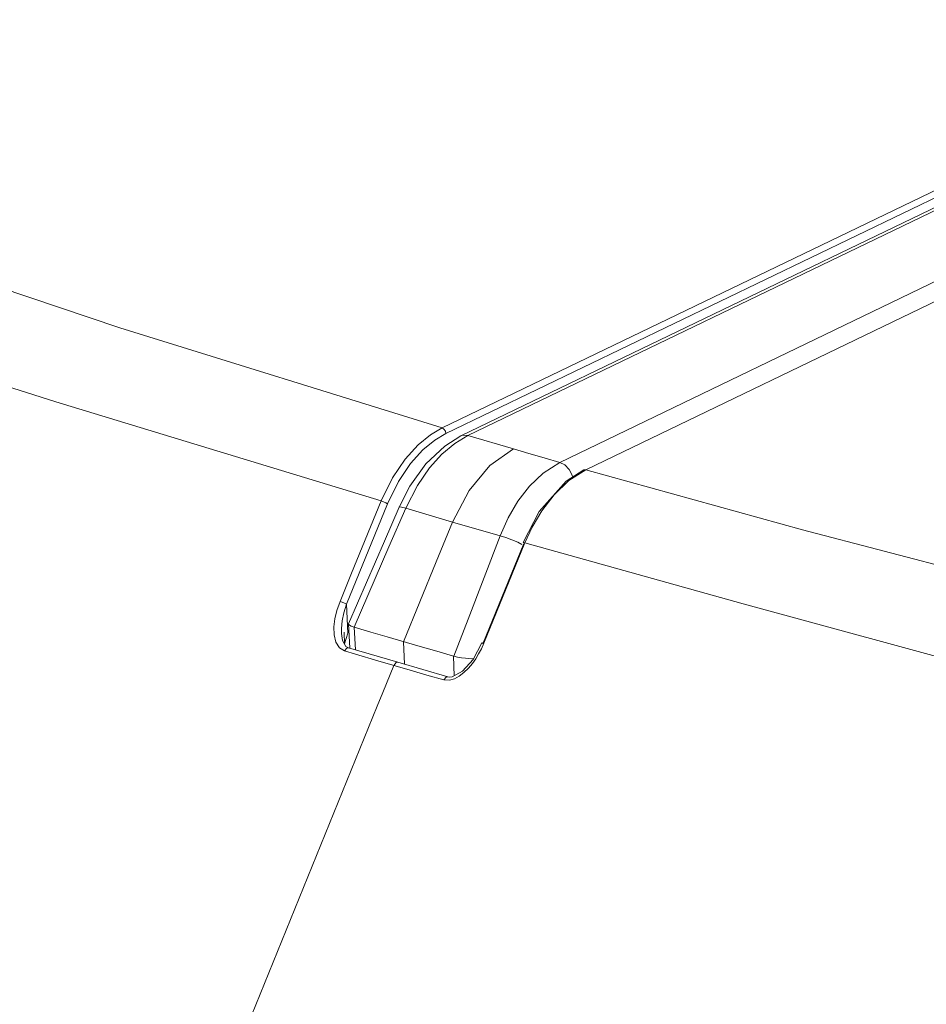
# Model space of a CAD drawing. Header units: millimetres. Extents: x 3925 to 5043, y -86 to 778.
# Tile 65 of 113: x 4717 to 4726, y 116 to 126. Entities that reach past the tile are written whole.
import ezdxf

# ---------------------------------------------------------------- set-up
doc = ezdxf.new("R2010")
doc.units = ezdxf.units.MM
doc.header["$LTSCALE"] = 46.255
doc.layers.add('H30K-INDICATDXF_CONTINUOUS_LINE', color=7, linetype='CONTINUOUS')
doc.layers.add('H30K-TOP-COVDXF_CONTINUOUS_LINE', color=7, linetype='CONTINUOUS')

msp = doc.modelspace()

# ---------------------------------------------------------------- linework, layer by layer
at = {"layer": 'H30K-INDICATDXF_CONTINUOUS_LINE', "color": 7, "linetype": 'Continuous', "lineweight": 0}
for p, q in [((4729.7674, 126.3252), (4721.2114, 122.2025)), ((4729.8359, 126.3291), (4721.2799, 122.2064)), ((4722.2135, 121.9349), (4730.7695, 126.0576)), ((4721.2799, 122.2064), (4721.1479, 122.1276)), ((4721.2799, 122.2064), (4721.7437, 122.0706)), ((4721.1479, 122.1276), (4721.0188, 122.0195)), ((4720.8567, 121.9205), (4720.6936, 121.6931)), ((4720.6936, 121.6931), (4720.5852, 121.4812)), ((4720.7697, 121.7011), (4720.6513, 121.4697)), ((4720.5852, 121.4812), (4720.4358, 121.1371)), ((4720.6513, 121.4697), (4720.482, 121.0798)), ((4720.6513, 121.4697), (4720.6093, 121.4815)), ((4720.6513, 121.4697), (4721.1256, 121.329)), ((4720.9615, 120.9272), (4721.1256, 121.329)), ((4721.1256, 121.329), (4721.6074, 121.1917)), ((4721.2831, 120.3481), (4721.6074, 121.1917)), ((4720.4358, 121.1371), (4720.0719, 120.3004)), ((4720.482, 121.0798), (4720.1276, 120.2653)), ((4720.63, 120.1182), (4720.9615, 120.9272)), ((4720.0719, 120.3004), (4720.0713, 120.2974)), ((4720.0713, 120.2974), (4720.0858, 120.0563)), ((4721.1382, 119.9713), (4721.2831, 120.3481)), ((4720.1276, 120.2653), (4720.1302, 120.2644)), ((4720.144, 120.0344), (4720.1302, 120.2644)), ((4720.63, 120.1182), (4720.6405, 119.8895)), ((4721.1419, 119.7733), (4721.1356, 119.972)), ((4721.1356, 119.972), (4721.1382, 119.9713))]:
    msp.add_line(p, q, dxfattribs=at)
for points in [[(4721.2114, 122.2025), (4721.0464, 122.1005), (4720.8567, 121.9205)], [(4721.2799, 122.2064), (4721.2309, 122.2091), (4721.2114, 122.2025)], [(4721.0188, 122.0195), (4720.8924, 121.8792), (4720.7697, 121.7011)], [(4721.7437, 122.0706), (4721.5055, 121.9035), (4721.2933, 121.6487), (4721.1257, 121.329)], [(4721.7437, 122.0706), (4721.898, 122.0258), (4722.0546, 121.9806), (4722.2135, 121.9349)], [(4721.6074, 121.1917), (4721.6894, 121.3742), (4721.788, 121.5414), (4721.9052, 121.6931), (4722.0438, 121.8262), (4722.2135, 121.9349)], [(4722.2135, 121.9349), (4722.2636, 121.9087), (4722.3075, 121.8628), (4722.3388, 121.8039), (4722.343, 121.785)], [(4720.6093, 121.4815), (4720.5874, 121.4829), (4720.5852, 121.4812)], [(4721.6074, 121.1917), (4721.6649, 121.1745), (4721.7277, 121.1513), (4721.7865, 121.1255), (4721.8298, 121.1025)], [(4720.0713, 120.2974), (4720.0722, 120.2945), (4720.0801, 120.2863)], [(4720.0801, 120.2863), (4720.0985, 120.2764), (4720.1276, 120.2653)], [(4720.4634, 120.1667), (4720.2968, 120.2154), (4720.1302, 120.2644)], [(4721.1356, 119.972), (4720.9662, 120.0207), (4720.7977, 120.0694), (4720.4634, 120.1667)], [(4721.3383, 119.9467), (4721.3202, 119.9456), (4721.2905, 119.9468), (4721.2558, 119.9502), (4721.2174, 119.9556), (4721.1766, 119.9629), (4721.1382, 119.9713)]]:
    msp.add_lwpolyline(points, dxfattribs=at)
at = {"layer": 'H30K-TOP-COVDXF_CONTINUOUS_LINE', "color": 7, "linetype": 'Continuous', "lineweight": 0}
for p, q in [((4721.0197, 122.2834), (4729.6027, 126.4191)), ((4721.0596, 122.2263), (4729.6427, 126.362)), ((4731.0601, 125.9953), (4722.4771, 121.8596)), ((4714.2399, 124.482), (4717.7554, 123.2965)), ((4713.5379, 123.6834), (4717.1038, 122.549)), ((4717.7554, 123.2965), (4721.0197, 122.2834)), ((4717.1038, 122.549), (4720.4022, 121.544)), ((4720.7769, 122.1121), (4720.9032, 122.2152)), ((4720.9032, 122.2152), (4721.0197, 122.2834)), ((4720.7007, 121.9232), (4720.8266, 122.0617)), ((4722.4771, 121.8596), (4722.3059, 121.7505)), ((4722.4771, 121.8596), (4722.4575, 121.8585)), ((4720.4022, 121.544), (4720.5171, 121.7779)), ((4720.0505, 120.4991), (4720.4671, 121.5163)), ((4720.1023, 120.8116), (4720.4022, 121.544)), ((4721.8488, 121.1144), (4721.4323, 120.0972)), ((4721.8601, 121.1199), (4721.4436, 120.1027)), ((4719.9857, 120.5268), (4720.1023, 120.8116)), ((4719.9536, 120.4355), (4719.9857, 120.5268)), ((4720.0244, 120.4112), (4720.0505, 120.4991)), ((4720.0505, 120.4991), (4720.0641, 120.2043)), ((4719.9336, 120.3515), (4719.9536, 120.4355)), ((4720.0082, 120.3308), (4720.0244, 120.4112)), ((4720.0119, 120.1302), (4720.0005, 120.2014)), ((4720.0321, 120.0942), (4720.0265, 120.2158)), ((4720.0641, 120.2043), (4720.0299, 120.0982)), ((4720.0451, 120.0711), (4720.0119, 120.1302)), ((4720.1415, 119.9917), (4720.0309, 120.0242)), ((4720.0722, 120.0555), (4720.0451, 120.0711)), ((4720.5723, 119.9094), (4720.0721, 120.0555)), ((4720.3694, 119.9251), (4720.1415, 119.9917)), ((4720.6981, 119.8295), (4720.3694, 119.9251)), ((4721.0784, 119.7628), (4720.5723, 119.9094)), ((4720.4186, 119.6019), (4720.5316, 119.878)), ((4720.8669, 119.7806), (4720.6981, 119.8295)), ((4721.038, 119.7313), (4720.8669, 119.7806)), ((4721.0952, 119.728), (4721.038, 119.7313)), ((4721.0963, 119.76), (4721.0799, 119.7623)), ((4720.3606, 119.4638), (4720.4186, 119.6019)), ((4720.3606, 119.4638), (4718.834, 115.7112))]:
    msp.add_line(p, q, dxfattribs=at)
for points in [[(4720.8266, 122.0617), (4720.9478, 122.1607), (4721.0596, 122.2263)], [(4721.0197, 122.2834), (4721.0389, 122.2718), (4721.0535, 122.2508), (4721.0596, 122.2263)], [(4720.5171, 121.7779), (4720.6457, 121.9678), (4720.7769, 122.1121)], [(4720.4671, 121.5163), (4720.5773, 121.7409), (4720.7007, 121.9232)], [(4722.4575, 121.8585), (4722.2788, 121.7438), (4722.005, 121.436), (4721.8404, 121.1224)], [(4722.4771, 121.8596), (4724.6727, 121.2523), (4727.1568, 120.6045), (4729.9732, 119.9128)], [(4722.3059, 121.7505), (4722.1557, 121.6066), (4722.0318, 121.4452), (4721.934, 121.2796), (4721.8601, 121.1199)], [(4720.4022, 121.544), (4720.4248, 121.5362), (4720.4485, 121.5261), (4720.4671, 121.5163)], [(4721.8601, 121.1199), (4721.8446, 121.1233), (4721.8404, 121.1224)], [(4721.8601, 121.1199), (4724.0716, 120.5016), (4726.5651, 119.823), (4729.3848, 119.0782)], [(4719.9857, 120.5268), (4720.0082, 120.5191), (4720.032, 120.5089), (4720.0505, 120.4991)], [(4720.0309, 120.0242), (4719.9788, 120.0562), (4719.9441, 120.1119), (4719.9259, 120.1868), (4719.9237, 120.2695), (4719.9336, 120.3515)], [(4720.0004, 120.203), (4720.0004, 120.2525), (4720.0082, 120.3308)], [(4721.4436, 120.1027), (4721.4182, 120.0461), (4721.3908, 119.994), (4721.3608, 119.9448), (4721.3272, 119.8973), (4721.288, 119.8503), (4721.2419, 119.8049), (4721.1933, 119.7679), (4721.1448, 119.742), (4721.0952, 119.728)], [(4721.4238, 120.1051), (4721.3337, 119.9383), (4721.2271, 119.8189), (4721.1208, 119.7619), (4721.0963, 119.76)], [(4721.4436, 120.1027), (4721.4281, 120.1061), (4721.4238, 120.1051)], [(4720.0309, 120.0242), (4720.0534, 120.0524), (4720.0721, 120.0555)], [(4720.5316, 119.878), (4720.5539, 119.9063), (4720.5723, 119.9094)], [(4721.038, 119.7313), (4721.0601, 119.7596), (4721.0784, 119.7628)]]:
    msp.add_lwpolyline(points, dxfattribs=at)

doc.saveas('drawing.dxf')
